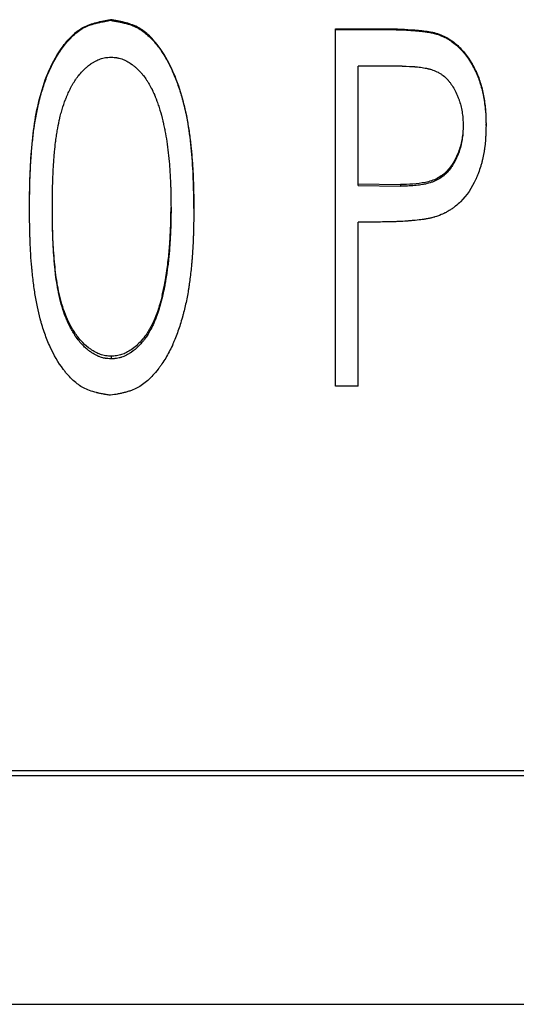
# Model space of a CAD drawing. Header units: millimetres. Extents: x 0 to 840, y 0 to 594.
# Tile 8 of 19: x 236 to 249, y 284 to 309. Entities that reach past the tile are written whole.
import ezdxf

# ---------------------------------------------------------------- set-up
doc = ezdxf.new("R2010")
doc.units = ezdxf.units.MM
doc.header["$LTSCALE"] = 2

msp = doc.modelspace()

# ---------------------------------------------------------------- linework, layer by layer
at = {"color": 7, "linetype": 'Continuous', "lineweight": 25}
for p, q in [((238.648, 308.97), (238.648, 308.986)), ((244.334, 308.738), (244.334, 308.755)), ((244.334, 308.755), (245.548, 308.755)), ((244.334, 308.738), (245.548, 308.738)), ((244.334, 299.724), (244.334, 308.738)), ((246.957, 308.602), (246.957, 308.62)), ((246.024, 307.81), (244.911, 307.81)), ((244.911, 304.798), (244.911, 307.81)), ((248.142, 306.312), (248.142, 306.344)), ((244.911, 304.84), (245.977, 304.82)), ((244.911, 304.798), (245.977, 304.778)), ((245.977, 304.82), (245.977, 304.778)), ((236.603, 304.217), (236.603, 304.261)), ((240.757, 304.217), (240.757, 304.261)), ((245.351, 303.873), (244.911, 303.873)), ((244.911, 299.724), (244.911, 303.873)), ((238.666, 300.481), (238.666, 300.414)), ((244.911, 299.724), (244.334, 299.724)), ((258.315, 290.005), (204.315, 290.005)), ((258.315, 289.876), (204.315, 289.876)), ((204.315, 284.107), (258.315, 284.107))]:
    msp.add_line(p, q, dxfattribs=at)
for points, knots in [([(236.603, 304.261), (236.605, 304.495), (236.609, 304.962), (236.647, 305.662), (236.719, 306.361), (236.857, 307.051), (237.08, 307.72), (237.377, 308.243), (237.685, 308.601), (237.969, 308.816), (238.241, 308.908), (238.471, 308.956), (238.589, 308.976), (238.648, 308.986)], [0, 0, 0, 0, 0.124859, 0.249718, 0.374578, 0.499436, 0.624302, 0.749137, 0.817081, 0.874769, 0.936503, 0.968092, 1, 1, 1, 1]), ([(236.603, 304.217), (236.605, 304.373), (236.606, 304.51), (236.609, 304.686), (236.61, 304.74), (236.612, 304.814), (236.612, 304.837), (236.613, 304.87), (236.613, 304.881), (236.614, 304.896), (236.614, 304.901), (236.614, 304.909), (236.614, 304.912), (236.614, 304.915), (236.614, 304.917), (236.614, 304.919), (236.614, 304.92), (236.618, 305.039), (236.623, 305.157), (236.633, 305.333), (236.636, 305.392), (236.642, 305.48), (236.644, 305.509), (236.647, 305.553), (236.648, 305.567), (236.65, 305.589), (236.651, 305.597), (236.652, 305.611), (236.652, 305.618), (236.663, 305.756), (236.675, 305.88), (236.694, 306.055), (236.701, 306.112), (236.711, 306.195), (236.715, 306.222), (236.721, 306.262), (236.722, 306.275), (236.725, 306.295), (236.726, 306.302), (236.728, 306.311), (236.728, 306.315), (236.729, 306.321), (236.729, 306.324), (236.748, 306.449), (236.769, 306.568), (236.805, 306.741), (236.817, 306.798), (236.837, 306.882), (236.843, 306.91), (236.854, 306.951), (236.857, 306.965), (236.862, 306.985), (236.864, 306.992), (236.868, 307.006), (236.869, 307.012), (236.904, 307.142), (236.939, 307.258), (236.997, 307.425), (237.016, 307.48), (237.047, 307.559), (237.058, 307.585), (237.074, 307.624), (237.079, 307.637), (237.088, 307.656), (237.09, 307.662), (237.096, 307.675), (237.098, 307.68), (237.151, 307.801), (237.206, 307.908), (237.294, 308.061), (237.324, 308.111), (237.372, 308.183), (237.388, 308.206), (237.412, 308.241), (237.42, 308.253), (237.433, 308.27), (237.437, 308.276), (237.443, 308.285), (237.445, 308.287), (237.45, 308.293), (237.451, 308.295), (237.537, 308.41), (237.622, 308.506), (237.751, 308.626), (237.795, 308.662), (237.882, 308.726), (237.926, 308.754), (238.016, 308.803), (238.066, 308.825), (238.147, 308.856), (238.176, 308.865), (238.22, 308.879), (238.235, 308.883), (238.258, 308.89), (238.266, 308.892), (238.277, 308.895), (238.281, 308.896), (238.289, 308.898), (238.294, 308.899), (238.322, 308.906), (238.35, 308.913), (238.393, 308.922), (238.408, 308.925), (238.431, 308.93), (238.439, 308.932), (238.451, 308.934), (238.455, 308.935), (238.461, 308.936), (238.463, 308.936), (238.467, 308.937), (238.47, 308.938), (238.51, 308.945), (238.569, 308.956), (238.648, 308.97)], [0, 0, 0, 0, 0.0625, 0.0625, 0.09375, 0.09375, 0.109375, 0.109375, 0.117188, 0.117188, 0.121094, 0.121094, 0.123047, 0.123047, 0.124023, 0.124023, 0.125, 0.125, 0.1875, 0.1875, 0.21875, 0.21875, 0.234375, 0.234375, 0.242188, 0.242188, 0.246094, 0.246094, 0.25, 0.25, 0.3125, 0.3125, 0.34375, 0.34375, 0.359375, 0.359375, 0.367188, 0.367188, 0.371094, 0.371094, 0.373047, 0.373047, 0.375, 0.375, 0.4375, 0.4375, 0.46875, 0.46875, 0.484375, 0.484375, 0.492188, 0.492188, 0.496094, 0.496094, 0.5, 0.5, 0.5625, 0.5625, 0.59375, 0.59375, 0.609375, 0.609375, 0.617188, 0.617188, 0.621094, 0.621094, 0.625, 0.625, 0.6875, 0.6875, 0.71875, 0.71875, 0.734375, 0.734375, 0.742188, 0.742188, 0.746094, 0.746094, 0.748047, 0.748047, 0.75, 0.75, 0.8125, 0.8125, 0.84375, 0.84375, 0.875, 0.875, 0.90625, 0.90625, 0.921875, 0.921875, 0.929688, 0.929688, 0.933594, 0.933594, 0.935547, 0.935547, 0.9375, 0.9375, 0.953125, 0.953125, 0.960938, 0.960938, 0.964844, 0.964844, 0.966797, 0.966797, 0.967773, 0.967773, 0.96875, 0.96875, 1, 1, 1, 1]), ([(240.757, 304.261), (240.755, 304.496), (240.75, 304.965), (240.705, 305.668), (240.621, 306.369), (240.467, 307.059), (240.23, 307.725), (239.933, 308.25), (239.619, 308.606), (239.331, 308.818), (239.056, 308.909), (238.825, 308.956), (238.707, 308.976), (238.648, 308.986)], [0, 0, 0, 0, 0.124859, 0.249719, 0.374579, 0.499437, 0.624302, 0.749141, 0.816738, 0.874779, 0.936553, 0.968125, 1, 1, 1, 1]), ([(238.648, 308.97), (238.687, 308.963), (238.722, 308.957), (238.766, 308.949), (238.78, 308.947), (238.799, 308.944), (238.804, 308.943), (238.813, 308.941), (238.815, 308.941), (238.819, 308.94), (238.821, 308.94), (238.823, 308.939), (238.824, 308.939), (238.858, 308.933), (238.889, 308.926), (238.933, 308.917), (238.947, 308.914), (238.967, 308.909), (238.974, 308.908), (238.984, 308.905), (238.987, 308.904), (238.994, 308.903), (238.996, 308.902), (239.128, 308.87), (239.238, 308.829), (239.42, 308.733), (239.509, 308.67), (239.64, 308.551), (239.684, 308.507), (239.748, 308.436), (239.769, 308.411), (239.801, 308.373), (239.811, 308.36), (239.827, 308.34), (239.833, 308.333), (239.84, 308.323), (239.843, 308.319), (239.848, 308.312), (239.851, 308.308), (239.92, 308.218), (239.983, 308.123), (240.073, 307.97), (240.102, 307.917), (240.144, 307.835), (240.158, 307.807), (240.178, 307.765), (240.185, 307.751), (240.195, 307.73), (240.198, 307.722), (240.205, 307.708), (240.208, 307.7), (240.258, 307.592), (240.301, 307.485), (240.361, 307.318), (240.381, 307.262), (240.409, 307.175), (240.418, 307.146), (240.431, 307.101), (240.436, 307.087), (240.443, 307.064), (240.445, 307.057), (240.449, 307.042), (240.451, 307.034), (240.485, 306.917), (240.514, 306.804), (240.553, 306.631), (240.565, 306.573), (240.583, 306.484), (240.588, 306.455), (240.596, 306.41), (240.599, 306.395), (240.603, 306.373), (240.604, 306.365), (240.607, 306.35), (240.608, 306.341), (240.628, 306.229), (240.644, 306.118), (240.666, 305.942), (240.673, 305.882), (240.683, 305.79), (240.687, 305.759), (240.691, 305.711), (240.693, 305.696), (240.695, 305.672), (240.696, 305.664), (240.697, 305.648), (240.698, 305.639), (240.709, 305.515), (240.719, 305.397), (240.73, 305.221), (240.733, 305.162), (240.738, 305.073), (240.739, 305.043), (240.741, 304.999), (240.742, 304.984), (240.742, 304.962), (240.743, 304.954), (240.743, 304.943), (240.743, 304.939), (240.744, 304.934), (240.744, 304.932), (240.744, 304.928), (240.744, 304.926), (240.75, 304.767), (240.754, 304.531), (240.757, 304.217)], [0, 0, 0, 0, 0.015625, 0.015625, 0.023438, 0.023438, 0.027344, 0.027344, 0.029297, 0.029297, 0.030273, 0.030273, 0.03125, 0.03125, 0.046875, 0.046875, 0.054688, 0.054688, 0.058594, 0.058594, 0.060547, 0.060547, 0.0625, 0.0625, 0.125, 0.125, 0.1875, 0.1875, 0.21875, 0.21875, 0.234375, 0.234375, 0.242188, 0.242188, 0.246094, 0.246094, 0.248047, 0.248047, 0.25, 0.25, 0.3125, 0.3125, 0.34375, 0.34375, 0.359375, 0.359375, 0.367188, 0.367188, 0.371094, 0.371094, 0.375, 0.375, 0.4375, 0.4375, 0.46875, 0.46875, 0.484375, 0.484375, 0.492188, 0.492188, 0.496094, 0.496094, 0.5, 0.5, 0.5625, 0.5625, 0.59375, 0.59375, 0.609375, 0.609375, 0.617188, 0.617188, 0.621094, 0.621094, 0.625, 0.625, 0.6875, 0.6875, 0.71875, 0.71875, 0.734375, 0.734375, 0.742188, 0.742188, 0.746094, 0.746094, 0.75, 0.75, 0.8125, 0.8125, 0.84375, 0.84375, 0.859375, 0.859375, 0.867188, 0.867188, 0.871094, 0.871094, 0.873047, 0.873047, 0.874023, 0.874023, 0.875, 0.875, 1, 1, 1, 1]), ([(245.548, 308.755), (245.666, 308.755), (245.903, 308.754), (246.258, 308.736), (246.553, 308.711), (246.758, 308.677), (246.873, 308.649), (246.929, 308.63), (246.957, 308.62)], [0, 0, 0, 0, 0.250018, 0.500035, 0.750009, 0.875006, 0.937497, 1, 1, 1, 1]), ([(245.548, 308.738), (245.622, 308.737), (245.689, 308.737), (245.778, 308.736), (245.806, 308.735), (245.844, 308.735), (245.857, 308.734), (245.875, 308.734), (245.88, 308.734), (245.889, 308.734), (245.892, 308.733), (245.896, 308.733), (245.897, 308.733), (245.9, 308.733), (245.901, 308.733), (245.967, 308.731), (246.028, 308.729), (246.117, 308.724), (246.146, 308.723), (246.188, 308.72), (246.203, 308.72), (246.224, 308.718), (246.23, 308.718), (246.241, 308.717), (246.244, 308.717), (246.249, 308.717), (246.251, 308.717), (246.255, 308.716), (246.256, 308.716), (246.331, 308.711), (246.397, 308.706), (246.486, 308.697), (246.513, 308.694), (246.552, 308.69), (246.565, 308.688), (246.583, 308.686), (246.589, 308.685), (246.597, 308.684), (246.6, 308.683), (246.606, 308.682), (246.608, 308.682), (246.643, 308.677), (246.673, 308.672), (246.716, 308.665), (246.731, 308.662), (246.752, 308.658), (246.759, 308.656), (246.773, 308.654), (246.779, 308.652), (246.802, 308.647), (246.817, 308.644), (246.839, 308.638), (246.846, 308.637), (246.856, 308.634), (246.86, 308.633), (246.866, 308.631), (246.87, 308.63), (246.892, 308.623), (246.92, 308.614), (246.957, 308.602)], [0, 0, 0, 0, 0.125, 0.125, 0.1875, 0.1875, 0.21875, 0.21875, 0.234375, 0.234375, 0.242188, 0.242188, 0.246094, 0.246094, 0.25, 0.25, 0.375, 0.375, 0.4375, 0.4375, 0.46875, 0.46875, 0.484375, 0.484375, 0.492188, 0.492188, 0.496094, 0.496094, 0.5, 0.5, 0.625, 0.625, 0.6875, 0.6875, 0.71875, 0.71875, 0.734375, 0.734375, 0.742188, 0.742188, 0.75, 0.75, 0.8125, 0.8125, 0.84375, 0.84375, 0.859375, 0.859375, 0.875, 0.875, 0.90625, 0.90625, 0.921875, 0.921875, 0.929688, 0.929688, 0.9375, 0.9375, 1, 1, 1, 1]), ([(246.957, 308.62), (247.01, 308.599), (247.116, 308.556), (247.262, 308.467), (247.397, 308.363), (247.558, 308.207), (247.733, 307.98), (247.869, 307.73), (247.96, 307.518), (248.011, 307.355), (248.056, 307.191), (248.099, 306.967), (248.136, 306.685), (248.14, 306.458), (248.142, 306.344)], [0, 0, 0, 0, 0.062504, 0.124997, 0.187146, 0.249985, 0.37147, 0.499862, 0.562377, 0.624896, 0.68742, 0.749942, 0.874953, 1, 1, 1, 1]), ([(246.957, 308.602), (246.992, 308.588), (247.022, 308.575), (247.061, 308.558), (247.073, 308.553), (247.09, 308.545), (247.095, 308.543), (247.102, 308.539), (247.105, 308.538), (247.109, 308.535), (247.111, 308.535), (247.138, 308.521), (247.162, 308.507), (247.198, 308.485), (247.211, 308.478), (247.235, 308.462), (247.248, 308.453), (247.307, 308.413), (247.352, 308.378), (247.416, 308.322), (247.437, 308.303), (247.468, 308.273), (247.478, 308.263), (247.498, 308.242), (247.509, 308.231), (247.592, 308.141), (247.66, 308.053), (247.753, 307.911), (247.783, 307.861), (247.825, 307.784), (247.839, 307.758), (247.866, 307.705), (247.878, 307.678), (247.904, 307.621), (247.916, 307.594), (247.933, 307.554), (247.938, 307.541), (247.948, 307.516), (247.953, 307.503), (247.966, 307.469), (247.974, 307.444), (247.992, 307.39), (248.001, 307.359), (248.028, 307.267), (248.042, 307.213), (248.065, 307.113), (248.076, 307.058), (248.098, 306.932), (248.107, 306.872), (248.117, 306.787), (248.12, 306.759), (248.124, 306.719), (248.126, 306.706), (248.127, 306.687), (248.128, 306.68), (248.129, 306.671), (248.129, 306.667), (248.129, 306.661), (248.13, 306.657), (248.135, 306.578), (248.139, 306.464), (248.142, 306.312)], [0, 0, 0, 0, 0.03125, 0.03125, 0.046875, 0.046875, 0.054688, 0.054688, 0.058594, 0.058594, 0.0625, 0.0625, 0.09375, 0.09375, 0.109375, 0.109375, 0.125, 0.125, 0.1875, 0.1875, 0.21875, 0.21875, 0.234375, 0.234375, 0.25, 0.25, 0.375, 0.375, 0.4375, 0.4375, 0.46875, 0.46875, 0.5, 0.5, 0.53125, 0.53125, 0.546875, 0.546875, 0.5625, 0.5625, 0.59375, 0.59375, 0.625, 0.625, 0.6875, 0.6875, 0.75, 0.75, 0.8125, 0.8125, 0.84375, 0.84375, 0.859375, 0.859375, 0.867188, 0.867188, 0.871094, 0.871094, 0.875, 0.875, 1, 1, 1, 1]), ([(237.18, 304.22), (237.182, 304.475), (237.185, 304.66), (237.187, 304.777), (237.187, 304.78), (237.187, 304.783), (237.187, 304.784), (237.188, 304.789), (237.188, 304.792), (237.188, 304.802), (237.188, 304.808), (237.188, 304.827), (237.189, 304.839), (237.19, 304.876), (237.19, 304.9), (237.193, 304.973), (237.195, 305.02), (237.201, 305.159), (237.206, 305.248), (237.212, 305.335), (237.212, 305.34), (237.213, 305.347), (237.213, 305.351), (237.214, 305.361), (237.214, 305.369), (237.216, 305.39), (237.217, 305.404), (237.22, 305.445), (237.222, 305.472), (237.228, 305.55), (237.232, 305.599), (237.245, 305.738), (237.253, 305.819), (237.262, 305.889), (237.262, 305.894), (237.263, 305.9), (237.264, 305.903), (237.265, 305.913), (237.266, 305.919), (237.268, 305.938), (237.27, 305.95), (237.275, 305.987), (237.278, 306.012), (237.289, 306.084), (237.296, 306.131), (237.319, 306.268), (237.336, 306.355), (237.356, 306.441), (237.357, 306.449), (237.36, 306.461), (237.362, 306.467), (237.366, 306.485), (237.369, 306.497), (237.377, 306.533), (237.383, 306.557), (237.402, 306.627), (237.414, 306.673), (237.454, 306.806), (237.483, 306.89), (237.516, 306.975), (237.519, 306.981), (237.523, 306.992), (237.525, 306.998), (237.532, 307.015), (237.537, 307.026), (237.55, 307.059), (237.56, 307.081), (237.588, 307.145), (237.607, 307.187), (237.637, 307.247), (237.647, 307.266), (237.67, 307.309), (237.681, 307.33), (237.716, 307.392), (237.74, 307.43), (237.771, 307.475), (237.778, 307.485), (237.791, 307.504), (237.798, 307.513), (237.819, 307.541), (237.833, 307.559), (237.877, 307.613), (237.907, 307.648), (237.956, 307.699), (237.974, 307.717), (238.008, 307.75), (238.025, 307.766), (238.077, 307.812), (238.113, 307.84), (238.153, 307.869), (238.159, 307.873), (238.169, 307.88), (238.174, 307.883), (238.189, 307.894), (238.199, 307.9), (238.23, 307.919), (238.25, 307.931), (238.311, 307.963), (238.352, 307.981), (238.414, 308.002), (238.436, 308.009), (238.481, 308.02), (238.504, 308.024), (238.531, 308.028), (238.532, 308.028), (238.536, 308.029), (238.538, 308.029), (238.544, 308.03), (238.549, 308.03), (238.563, 308.032), (238.574, 308.033), (238.608, 308.037), (238.635, 308.039), (238.666, 308.042)], [0, 0, 0, 0, 0.125, 0.125, 0.125977, 0.125977, 0.126953, 0.126953, 0.128906, 0.128906, 0.132812, 0.132812, 0.140625, 0.140625, 0.15625, 0.15625, 0.1875, 0.1875, 0.25, 0.25, 0.251953, 0.251953, 0.253906, 0.253906, 0.257812, 0.257812, 0.265625, 0.265625, 0.28125, 0.28125, 0.3125, 0.3125, 0.375, 0.375, 0.376953, 0.376953, 0.378906, 0.378906, 0.382812, 0.382812, 0.390625, 0.390625, 0.40625, 0.40625, 0.4375, 0.4375, 0.5, 0.5, 0.503906, 0.503906, 0.507812, 0.507812, 0.515625, 0.515625, 0.53125, 0.53125, 0.5625, 0.5625, 0.625, 0.625, 0.628906, 0.628906, 0.632812, 0.632812, 0.640625, 0.640625, 0.65625, 0.65625, 0.6875, 0.6875, 0.703125, 0.703125, 0.71875, 0.71875, 0.75, 0.75, 0.757812, 0.757812, 0.765625, 0.765625, 0.78125, 0.78125, 0.8125, 0.8125, 0.828125, 0.828125, 0.84375, 0.84375, 0.875, 0.875, 0.878906, 0.878906, 0.882812, 0.882812, 0.890625, 0.890625, 0.90625, 0.90625, 0.9375, 0.9375, 0.953125, 0.953125, 0.96875, 0.96875, 0.970703, 0.970703, 0.972656, 0.972656, 0.976562, 0.976562, 0.984375, 0.984375, 1, 1, 1, 1]), ([(238.666, 308.042), (238.728, 308.037), (238.774, 308.032), (238.806, 308.027), (238.81, 308.026), (238.816, 308.025), (238.819, 308.025), (238.827, 308.023), (238.833, 308.022), (238.85, 308.019), (238.862, 308.016), (238.895, 308.008), (238.917, 308.002), (238.96, 307.987), (238.979, 307.979), (239.02, 307.961), (239.04, 307.951), (239.101, 307.918), (239.141, 307.893), (239.187, 307.859), (239.191, 307.856), (239.2, 307.85), (239.205, 307.846), (239.218, 307.836), (239.227, 307.829), (239.254, 307.807), (239.271, 307.792), (239.323, 307.746), (239.357, 307.714), (239.406, 307.662), (239.421, 307.645), (239.452, 307.61), (239.467, 307.592), (239.51, 307.538), (239.537, 307.5), (239.565, 307.459), (239.566, 307.458), (239.568, 307.454), (239.57, 307.452), (239.573, 307.447), (239.576, 307.443), (239.584, 307.431), (239.589, 307.422), (239.605, 307.396), (239.616, 307.377), (239.65, 307.316), (239.674, 307.271), (239.703, 307.213), (239.706, 307.209), (239.711, 307.198), (239.714, 307.193), (239.721, 307.177), (239.726, 307.166), (239.741, 307.134), (239.75, 307.114), (239.761, 307.088), (239.763, 307.084), (239.767, 307.075), (239.769, 307.07), (239.775, 307.055), (239.779, 307.045), (239.792, 307.012), (239.801, 306.989), (239.813, 306.958), (239.814, 306.953), (239.819, 306.941), (239.821, 306.936), (239.827, 306.919), (239.831, 306.908), (239.843, 306.874), (239.851, 306.852), (239.873, 306.786), (239.887, 306.743), (239.925, 306.616), (239.949, 306.526), (239.973, 306.425), (239.974, 306.421), (239.977, 306.41), (239.978, 306.405), (239.982, 306.39), (239.984, 306.379), (239.991, 306.347), (239.996, 306.326), (240.009, 306.262), (240.018, 306.219), (240.043, 306.088), (240.059, 305.998), (240.1, 305.723), (240.122, 305.531), (240.139, 305.319), (240.14, 305.308), (240.142, 305.284), (240.143, 305.272), (240.146, 305.237), (240.147, 305.213), (240.152, 305.143), (240.155, 305.096), (240.163, 304.957), (240.168, 304.866), (240.171, 304.773), (240.171, 304.772), (240.171, 304.768), (240.171, 304.766), (240.171, 304.76), (240.172, 304.756), (240.172, 304.743), (240.172, 304.734), (240.173, 304.708), (240.173, 304.689), (240.175, 304.63), (240.176, 304.588), (240.178, 304.449), (240.179, 304.342), (240.18, 304.22)], [0, 0, 0, 0, 0.03125, 0.03125, 0.033203, 0.033203, 0.035156, 0.035156, 0.039062, 0.039062, 0.046875, 0.046875, 0.0625, 0.0625, 0.078125, 0.078125, 0.09375, 0.09375, 0.125, 0.125, 0.128906, 0.128906, 0.132812, 0.132812, 0.140625, 0.140625, 0.15625, 0.15625, 0.1875, 0.1875, 0.203125, 0.203125, 0.21875, 0.21875, 0.25, 0.25, 0.251953, 0.251953, 0.253906, 0.253906, 0.257812, 0.257812, 0.265625, 0.265625, 0.28125, 0.28125, 0.3125, 0.3125, 0.316406, 0.316406, 0.320312, 0.320312, 0.328125, 0.328125, 0.34375, 0.34375, 0.347656, 0.347656, 0.351562, 0.351562, 0.359375, 0.359375, 0.375, 0.375, 0.378906, 0.378906, 0.382812, 0.382812, 0.390625, 0.390625, 0.40625, 0.40625, 0.4375, 0.4375, 0.5, 0.5, 0.503906, 0.503906, 0.507812, 0.507812, 0.515625, 0.515625, 0.53125, 0.53125, 0.5625, 0.5625, 0.625, 0.625, 0.75, 0.75, 0.757812, 0.757812, 0.765625, 0.765625, 0.78125, 0.78125, 0.8125, 0.8125, 0.875, 0.875, 0.876953, 0.876953, 0.878906, 0.878906, 0.882812, 0.882812, 0.890625, 0.890625, 0.90625, 0.90625, 0.9375, 0.9375, 1, 1, 1, 1]), ([(246.024, 307.81), (246.162, 307.808), (246.265, 307.805), (246.335, 307.8), (246.337, 307.8), (246.34, 307.799), (246.342, 307.799), (246.347, 307.799), (246.35, 307.798), (246.36, 307.798), (246.367, 307.797), (246.386, 307.795), (246.4, 307.794), (246.439, 307.79), (246.465, 307.786), (246.541, 307.776), (246.592, 307.767), (246.647, 307.756), (246.655, 307.754), (246.669, 307.751), (246.676, 307.749), (246.696, 307.744), (246.71, 307.741), (246.749, 307.73), (246.775, 307.722), (246.848, 307.697), (246.893, 307.678), (246.944, 307.651), (246.955, 307.644), (246.977, 307.632), (246.988, 307.625), (247.019, 307.604), (247.04, 307.589), (247.101, 307.541), (247.139, 307.505), (247.18, 307.459), (247.184, 307.456), (247.191, 307.447), (247.195, 307.442), (247.207, 307.429), (247.214, 307.42), (247.237, 307.391), (247.251, 307.372), (247.294, 307.311), (247.32, 307.268), (247.371, 307.176), (247.394, 307.127), (247.422, 307.062), (247.427, 307.049), (247.438, 307.022), (247.443, 307.008), (247.456, 306.974), (247.464, 306.951), (247.487, 306.88), (247.501, 306.83), (247.524, 306.726), (247.535, 306.67), (247.547, 306.592), (247.55, 306.566), (247.554, 306.528), (247.555, 306.515), (247.557, 306.496), (247.557, 306.489), (247.558, 306.48), (247.558, 306.476), (247.561, 306.432), (247.563, 306.378), (247.565, 306.309)], [0, 0, 0, 0, 0.125, 0.125, 0.126953, 0.126953, 0.128906, 0.128906, 0.132812, 0.132812, 0.140625, 0.140625, 0.15625, 0.15625, 0.1875, 0.1875, 0.25, 0.25, 0.257812, 0.257812, 0.265625, 0.265625, 0.28125, 0.28125, 0.3125, 0.3125, 0.375, 0.375, 0.390625, 0.390625, 0.40625, 0.40625, 0.4375, 0.4375, 0.5, 0.5, 0.507812, 0.507812, 0.515625, 0.515625, 0.53125, 0.53125, 0.5625, 0.5625, 0.625, 0.625, 0.6875, 0.6875, 0.703125, 0.703125, 0.71875, 0.71875, 0.75, 0.75, 0.8125, 0.8125, 0.875, 0.875, 0.90625, 0.90625, 0.921875, 0.921875, 0.929688, 0.929688, 0.9375, 0.9375, 1, 1, 1, 1]), ([(247.565, 306.341), (247.564, 306.288), (247.561, 306.182), (247.539, 305.972), (247.481, 305.713), (247.356, 305.42), (247.174, 305.157), (246.918, 304.958), (246.61, 304.866), (246.295, 304.826), (246.083, 304.822), (245.977, 304.82)], [0, 0, 0, 0, 0.062607, 0.125197, 0.250289, 0.375317, 0.500206, 0.624836, 0.749659, 0.874797, 1, 1, 1, 1]), ([(247.565, 306.309), (247.563, 306.238), (247.561, 306.184), (247.559, 306.148), (247.559, 306.146), (247.559, 306.142), (247.558, 306.141), (247.558, 306.136), (247.558, 306.132), (247.557, 306.122), (247.557, 306.115), (247.555, 306.095), (247.554, 306.082), (247.55, 306.042), (247.546, 306.016), (247.541, 305.977), (247.538, 305.963), (247.534, 305.936), (247.532, 305.922), (247.524, 305.882), (247.519, 305.856), (247.501, 305.778), (247.487, 305.728), (247.468, 305.667), (247.464, 305.654), (247.455, 305.629), (247.45, 305.616), (247.437, 305.579), (247.427, 305.554), (247.395, 305.481), (247.372, 305.433), (247.34, 305.375), (247.333, 305.362), (247.319, 305.338), (247.311, 305.326), (247.29, 305.292), (247.275, 305.269), (247.228, 305.205), (247.196, 305.165), (247.157, 305.124), (247.152, 305.118), (247.142, 305.109), (247.137, 305.104), (247.123, 305.089), (247.113, 305.08), (247.083, 305.053), (247.063, 305.036), (247, 304.988), (246.956, 304.96), (246.898, 304.93), (246.888, 304.925), (246.866, 304.915), (246.855, 304.909), (246.82, 304.895), (246.796, 304.886), (246.721, 304.86), (246.667, 304.846), (246.606, 304.833), (246.603, 304.832), (246.597, 304.831), (246.594, 304.831), (246.585, 304.829), (246.579, 304.828), (246.56, 304.824), (246.548, 304.822), (246.51, 304.815), (246.484, 304.811), (246.406, 304.801), (246.351, 304.795), (246.293, 304.79), (246.292, 304.79), (246.29, 304.79), (246.289, 304.79), (246.285, 304.79), (246.283, 304.79), (246.276, 304.789), (246.271, 304.789), (246.256, 304.788), (246.246, 304.787), (246.213, 304.786), (246.188, 304.785), (246.109, 304.781), (246.047, 304.78), (245.977, 304.778)], [0, 0, 0, 0, 0.0625, 0.0625, 0.064453, 0.064453, 0.066406, 0.066406, 0.070312, 0.070312, 0.078125, 0.078125, 0.09375, 0.09375, 0.125, 0.125, 0.140625, 0.140625, 0.15625, 0.15625, 0.1875, 0.1875, 0.25, 0.25, 0.265625, 0.265625, 0.28125, 0.28125, 0.3125, 0.3125, 0.375, 0.375, 0.390625, 0.390625, 0.40625, 0.40625, 0.4375, 0.4375, 0.5, 0.5, 0.507812, 0.507812, 0.515625, 0.515625, 0.53125, 0.53125, 0.5625, 0.5625, 0.625, 0.625, 0.640625, 0.640625, 0.65625, 0.65625, 0.6875, 0.6875, 0.75, 0.75, 0.753906, 0.753906, 0.757812, 0.757812, 0.765625, 0.765625, 0.78125, 0.78125, 0.8125, 0.8125, 0.875, 0.875, 0.876953, 0.876953, 0.878906, 0.878906, 0.882812, 0.882812, 0.890625, 0.890625, 0.90625, 0.90625, 0.9375, 0.9375, 1, 1, 1, 1]), ([(248.142, 306.312), (248.141, 306.235), (248.139, 306.172), (248.137, 306.112), (248.137, 306.101), (248.136, 306.088), (248.136, 306.085), (248.136, 306.081), (248.136, 306.077), (248.135, 306.066), (248.135, 306.059), (248.134, 306.037), (248.133, 306.022), (248.131, 305.994), (248.13, 305.98), (248.125, 305.905), (248.119, 305.846), (248.109, 305.76), (248.105, 305.731), (248.097, 305.675), (248.093, 305.648), (248.078, 305.563), (248.066, 305.507), (248.047, 305.423), (248.04, 305.394), (248.025, 305.338), (248.017, 305.311), (247.991, 305.225), (247.973, 305.169), (247.943, 305.088), (247.932, 305.061), (247.916, 305.022), (247.91, 305.009), (247.902, 304.989), (247.899, 304.983), (247.893, 304.97), (247.89, 304.964), (247.784, 304.733), (247.655, 304.543), (247.459, 304.348), (247.417, 304.311), (247.349, 304.257), (247.326, 304.24), (247.29, 304.214), (247.277, 304.206), (247.252, 304.189), (247.239, 304.18), (247.202, 304.157), (247.177, 304.142), (247.139, 304.121), (247.127, 304.115), (247.108, 304.105), (247.101, 304.102), (247.092, 304.097), (247.088, 304.095), (247.084, 304.093), (247.082, 304.092), (247.079, 304.09), (247.077, 304.089), (247.04, 304.072), (246.987, 304.05), (246.916, 304.021)], [0, 0, 0, 0, 0.0625, 0.0625, 0.078125, 0.078125, 0.082031, 0.082031, 0.085938, 0.085938, 0.09375, 0.09375, 0.109375, 0.109375, 0.125, 0.125, 0.1875, 0.1875, 0.21875, 0.21875, 0.25, 0.25, 0.3125, 0.3125, 0.34375, 0.34375, 0.375, 0.375, 0.4375, 0.4375, 0.46875, 0.46875, 0.484375, 0.484375, 0.492188, 0.492188, 0.5, 0.5, 0.75, 0.75, 0.8125, 0.8125, 0.84375, 0.84375, 0.859375, 0.859375, 0.875, 0.875, 0.90625, 0.90625, 0.921875, 0.921875, 0.929688, 0.929688, 0.933594, 0.933594, 0.935547, 0.935547, 0.9375, 0.9375, 1, 1, 1, 1]), ([(238.648, 299.495), (238.609, 299.501), (238.574, 299.507), (238.53, 299.515), (238.516, 299.517), (238.498, 299.52), (238.492, 299.521), (238.484, 299.523), (238.481, 299.523), (238.477, 299.524), (238.476, 299.524), (238.474, 299.525), (238.473, 299.525), (238.439, 299.531), (238.408, 299.537), (238.364, 299.547), (238.35, 299.55), (238.33, 299.554), (238.323, 299.556), (238.313, 299.558), (238.31, 299.559), (238.304, 299.561), (238.301, 299.561), (238.17, 299.594), (238.061, 299.634), (237.881, 299.729), (237.793, 299.792), (237.664, 299.911), (237.621, 299.954), (237.558, 300.025), (237.537, 300.05), (237.506, 300.088), (237.495, 300.101), (237.48, 300.121), (237.474, 300.128), (237.467, 300.138), (237.464, 300.142), (237.459, 300.148), (237.456, 300.153), (237.329, 300.322), (237.219, 300.51), (237.074, 300.828), (237.029, 300.94), (236.967, 301.115), (236.948, 301.175), (236.919, 301.268), (236.91, 301.299), (236.897, 301.346), (236.892, 301.362), (236.886, 301.385), (236.883, 301.393), (236.88, 301.405), (236.879, 301.409), (236.877, 301.417), (236.876, 301.422), (236.823, 301.621), (236.778, 301.835), (236.723, 302.181), (236.706, 302.301), (236.684, 302.487), (236.677, 302.55), (236.668, 302.647), (236.665, 302.679), (236.66, 302.728), (236.659, 302.745), (236.657, 302.769), (236.656, 302.778), (236.655, 302.79), (236.655, 302.794), (236.654, 302.803), (236.654, 302.807), (236.644, 302.922), (236.636, 303.036), (236.627, 303.212), (236.624, 303.271), (236.62, 303.361), (236.619, 303.391), (236.617, 303.437), (236.617, 303.452), (236.616, 303.475), (236.616, 303.482), (236.615, 303.494), (236.615, 303.498), (236.615, 303.503), (236.615, 303.505), (236.615, 303.509), (236.615, 303.512), (236.61, 303.669), (236.606, 303.904), (236.603, 304.217)], [0, 0, 0, 0, 0.015625, 0.015625, 0.023438, 0.023438, 0.027344, 0.027344, 0.029297, 0.029297, 0.030273, 0.030273, 0.03125, 0.03125, 0.046875, 0.046875, 0.054688, 0.054688, 0.058594, 0.058594, 0.060547, 0.060547, 0.0625, 0.0625, 0.125, 0.125, 0.1875, 0.1875, 0.21875, 0.21875, 0.234375, 0.234375, 0.242188, 0.242188, 0.246094, 0.246094, 0.248047, 0.248047, 0.25, 0.25, 0.375, 0.375, 0.4375, 0.4375, 0.46875, 0.46875, 0.484375, 0.484375, 0.492188, 0.492188, 0.496094, 0.496094, 0.498047, 0.498047, 0.5, 0.5, 0.625, 0.625, 0.6875, 0.6875, 0.71875, 0.71875, 0.734375, 0.734375, 0.742188, 0.742188, 0.746094, 0.746094, 0.748047, 0.748047, 0.75, 0.75, 0.8125, 0.8125, 0.84375, 0.84375, 0.859375, 0.859375, 0.867188, 0.867188, 0.871094, 0.871094, 0.873047, 0.873047, 0.874023, 0.874023, 0.875, 0.875, 1, 1, 1, 1]), ([(238.666, 300.481), (238.62, 300.484), (238.527, 300.491), (238.394, 300.524), (238.267, 300.581), (238.113, 300.676), (237.936, 300.828), (237.706, 301.115), (237.497, 301.533), (237.37, 301.972), (237.298, 302.335), (237.261, 302.602), (237.233, 302.88), (237.211, 303.151), (237.195, 303.432), (237.184, 303.8), (237.182, 304.08), (237.18, 304.265)], [0, 0, 0, 0, 0.031263, 0.062482, 0.092489, 0.124984, 0.184878, 0.249914, 0.3736, 0.49969, 0.560545, 0.624756, 0.683484, 0.749838, 0.809534, 0.874918, 1, 1, 1, 1]), ([(238.666, 300.414), (238.604, 300.419), (238.558, 300.423), (238.526, 300.428), (238.522, 300.429), (238.516, 300.43), (238.513, 300.43), (238.505, 300.432), (238.499, 300.433), (238.482, 300.436), (238.47, 300.439), (238.437, 300.447), (238.415, 300.454), (238.383, 300.465), (238.373, 300.469), (238.353, 300.477), (238.343, 300.481), (238.312, 300.495), (238.292, 300.504), (238.231, 300.537), (238.19, 300.562), (238.144, 300.594), (238.14, 300.597), (238.131, 300.603), (238.127, 300.606), (238.114, 300.616), (238.105, 300.622), (238.08, 300.642), (238.063, 300.656), (238.012, 300.7), (237.98, 300.73), (237.884, 300.83), (237.823, 300.904), (237.762, 300.992), (237.76, 300.996), (237.754, 301.005), (237.751, 301.01), (237.742, 301.024), (237.736, 301.033), (237.718, 301.061), (237.706, 301.08), (237.672, 301.138), (237.649, 301.178), (237.607, 301.26), (237.586, 301.303), (237.562, 301.359), (237.557, 301.37), (237.547, 301.392), (237.543, 301.404), (237.53, 301.434), (237.522, 301.454), (237.451, 301.637), (237.398, 301.815), (237.352, 302.015), (237.351, 302.02), (237.349, 302.031), (237.348, 302.036), (237.344, 302.052), (237.342, 302.063), (237.335, 302.096), (237.33, 302.118), (237.317, 302.184), (237.309, 302.229), (237.286, 302.365), (237.273, 302.459), (237.261, 302.562), (237.26, 302.566), (237.259, 302.577), (237.259, 302.582), (237.257, 302.597), (237.256, 302.607), (237.252, 302.639), (237.25, 302.66), (237.244, 302.725), (237.239, 302.77), (237.227, 302.908), (237.219, 303.006), (237.211, 303.112), (237.211, 303.114), (237.211, 303.12), (237.211, 303.122), (237.21, 303.13), (237.21, 303.136), (237.209, 303.152), (237.208, 303.162), (237.206, 303.195), (237.205, 303.216), (237.201, 303.283), (237.199, 303.328), (237.193, 303.466), (237.19, 303.563), (237.187, 303.666), (237.187, 303.666), (237.187, 303.668), (237.187, 303.669), (237.187, 303.672), (237.187, 303.674), (237.187, 303.679), (237.187, 303.683), (237.187, 303.695), (237.187, 303.703), (237.186, 303.728), (237.186, 303.746), (237.185, 303.803), (237.184, 303.845), (237.183, 303.984), (237.181, 304.094), (237.18, 304.22)], [0, 0, 0, 0, 0.03125, 0.03125, 0.033203, 0.033203, 0.035156, 0.035156, 0.039062, 0.039062, 0.046875, 0.046875, 0.0625, 0.0625, 0.070312, 0.070312, 0.078125, 0.078125, 0.09375, 0.09375, 0.125, 0.125, 0.128906, 0.128906, 0.132812, 0.132812, 0.140625, 0.140625, 0.15625, 0.15625, 0.1875, 0.1875, 0.25, 0.25, 0.253906, 0.253906, 0.257812, 0.257812, 0.265625, 0.265625, 0.28125, 0.28125, 0.3125, 0.3125, 0.34375, 0.34375, 0.351562, 0.351562, 0.359375, 0.359375, 0.375, 0.375, 0.5, 0.5, 0.503906, 0.503906, 0.507812, 0.507812, 0.515625, 0.515625, 0.53125, 0.53125, 0.5625, 0.5625, 0.625, 0.625, 0.628906, 0.628906, 0.632812, 0.632812, 0.640625, 0.640625, 0.65625, 0.65625, 0.6875, 0.6875, 0.75, 0.75, 0.751953, 0.751953, 0.753906, 0.753906, 0.757812, 0.757812, 0.765625, 0.765625, 0.78125, 0.78125, 0.8125, 0.8125, 0.875, 0.875, 0.875977, 0.875977, 0.876953, 0.876953, 0.878906, 0.878906, 0.882812, 0.882812, 0.890625, 0.890625, 0.90625, 0.90625, 0.9375, 0.9375, 1, 1, 1, 1]), ([(240.757, 304.217), (240.756, 304.059), (240.754, 303.922), (240.75, 303.745), (240.749, 303.692), (240.747, 303.618), (240.747, 303.595), (240.746, 303.562), (240.745, 303.551), (240.745, 303.535), (240.745, 303.53), (240.744, 303.522), (240.744, 303.52), (240.744, 303.516), (240.744, 303.515), (240.744, 303.513), (240.744, 303.512), (240.74, 303.389), (240.734, 303.27), (240.723, 303.094), (240.719, 303.036), (240.712, 302.949), (240.71, 302.92), (240.706, 302.877), (240.705, 302.863), (240.703, 302.841), (240.702, 302.834), (240.701, 302.82), (240.7, 302.813), (240.688, 302.679), (240.675, 302.557), (240.652, 302.382), (240.644, 302.325), (240.632, 302.241), (240.628, 302.214), (240.621, 302.173), (240.619, 302.159), (240.616, 302.139), (240.614, 302.133), (240.612, 302.119), (240.611, 302.113), (240.589, 301.987), (240.566, 301.87), (240.527, 301.698), (240.514, 301.641), (240.492, 301.557), (240.485, 301.529), (240.473, 301.488), (240.47, 301.474), (240.464, 301.453), (240.462, 301.446), (240.458, 301.432), (240.456, 301.426), (240.419, 301.296), (240.382, 301.18), (240.321, 301.015), (240.301, 300.961), (240.269, 300.883), (240.258, 300.857), (240.241, 300.819), (240.236, 300.806), (240.227, 300.788), (240.225, 300.781), (240.219, 300.769), (240.217, 300.764), (240.162, 300.644), (240.106, 300.538), (240.015, 300.387), (239.984, 300.338), (239.936, 300.267), (239.919, 300.244), (239.894, 300.209), (239.886, 300.198), (239.873, 300.181), (239.869, 300.175), (239.863, 300.167), (239.86, 300.164), (239.856, 300.159), (239.855, 300.156), (239.767, 300.044), (239.681, 299.95), (239.55, 299.832), (239.506, 299.797), (239.417, 299.734), (239.373, 299.707), (239.282, 299.659), (239.232, 299.637), (239.15, 299.607), (239.121, 299.598), (239.077, 299.584), (239.062, 299.58), (239.039, 299.573), (239.031, 299.571), (239.019, 299.568), (239.015, 299.567), (239.008, 299.565), (239.003, 299.564), (238.974, 299.557), (238.947, 299.551), (238.903, 299.541), (238.888, 299.538), (238.865, 299.534), (238.857, 299.532), (238.845, 299.53), (238.841, 299.529), (238.835, 299.528), (238.833, 299.527), (238.829, 299.527), (238.826, 299.526), (238.786, 299.518), (238.727, 299.508), (238.648, 299.495)], [0, 0, 0, 0, 0.0625, 0.0625, 0.09375, 0.09375, 0.109375, 0.109375, 0.117188, 0.117188, 0.121094, 0.121094, 0.123047, 0.123047, 0.124023, 0.124023, 0.125, 0.125, 0.1875, 0.1875, 0.21875, 0.21875, 0.234375, 0.234375, 0.242188, 0.242188, 0.246094, 0.246094, 0.25, 0.25, 0.3125, 0.3125, 0.34375, 0.34375, 0.359375, 0.359375, 0.367188, 0.367188, 0.371094, 0.371094, 0.375, 0.375, 0.4375, 0.4375, 0.46875, 0.46875, 0.484375, 0.484375, 0.492188, 0.492188, 0.496094, 0.496094, 0.5, 0.5, 0.5625, 0.5625, 0.59375, 0.59375, 0.609375, 0.609375, 0.617188, 0.617188, 0.621094, 0.621094, 0.625, 0.625, 0.6875, 0.6875, 0.71875, 0.71875, 0.734375, 0.734375, 0.742188, 0.742188, 0.746094, 0.746094, 0.748047, 0.748047, 0.75, 0.75, 0.8125, 0.8125, 0.84375, 0.84375, 0.875, 0.875, 0.90625, 0.90625, 0.921875, 0.921875, 0.929688, 0.929688, 0.933594, 0.933594, 0.935547, 0.935547, 0.9375, 0.9375, 0.953125, 0.953125, 0.960938, 0.960938, 0.964844, 0.964844, 0.966797, 0.966797, 0.967773, 0.967773, 0.96875, 0.96875, 1, 1, 1, 1]), ([(239.953, 302.014), (239.971, 302.088), (240.002, 302.221), (240.041, 302.43), (240.074, 302.637), (240.104, 302.853), (240.127, 303.061), (240.143, 303.253), (240.155, 303.432), (240.165, 303.598), (240.172, 303.765), (240.177, 303.924), (240.179, 304.082), (240.18, 304.184), (240.18, 304.238)], [0, 0, 0, 0, 0.101992, 0.1825, 0.285371, 0.382648, 0.474399, 0.566137, 0.640177, 0.714604, 0.788898, 0.863137, 0.927288, 1, 1, 1, 1]), ([(240.18, 304.22), (240.18, 304.093), (240.179, 303.998), (240.177, 303.933), (240.177, 303.929), (240.177, 303.923), (240.177, 303.92), (240.177, 303.911), (240.177, 303.905), (240.177, 303.887), (240.176, 303.875), (240.175, 303.839), (240.175, 303.815), (240.173, 303.744), (240.171, 303.697), (240.167, 303.603), (240.165, 303.554), (240.16, 303.458), (240.157, 303.411), (240.148, 303.269), (240.141, 303.174), (240.132, 303.069), (240.131, 303.059), (240.129, 303.036), (240.128, 303.025), (240.125, 302.992), (240.122, 302.97), (240.115, 302.901), (240.11, 302.855), (240.092, 302.714), (240.079, 302.616), (240.062, 302.509), (240.061, 302.501), (240.058, 302.487), (240.057, 302.48), (240.054, 302.46), (240.052, 302.447), (240.046, 302.408), (240.041, 302.384), (240.029, 302.313), (240.022, 302.271), (240.014, 302.229), (240.013, 302.226), (240.011, 302.218), (240.01, 302.213), (240.008, 302.2), (240.006, 302.191), (240, 302.161), (239.995, 302.14), (239.98, 302.071), (239.967, 302.017), (239.953, 301.956)], [0, 0, 0, 0, 0.125, 0.125, 0.128906, 0.128906, 0.132812, 0.132812, 0.140625, 0.140625, 0.15625, 0.15625, 0.1875, 0.1875, 0.25, 0.25, 0.3125, 0.3125, 0.375, 0.375, 0.5, 0.5, 0.515625, 0.515625, 0.53125, 0.53125, 0.5625, 0.5625, 0.625, 0.625, 0.75, 0.75, 0.757812, 0.757812, 0.765625, 0.765625, 0.78125, 0.78125, 0.8125, 0.8125, 0.875, 0.875, 0.882812, 0.882812, 0.890625, 0.890625, 0.90625, 0.90625, 0.9375, 0.9375, 1, 1, 1, 1]), ([(246.916, 304.021), (246.895, 304.015), (246.877, 304.009), (246.853, 304.002), (246.846, 304), (246.836, 303.997), (246.833, 303.996), (246.829, 303.995), (246.827, 303.994), (246.824, 303.994), (246.823, 303.993), (246.806, 303.989), (246.791, 303.985), (246.767, 303.979), (246.759, 303.977), (246.742, 303.973), (246.733, 303.971), (246.697, 303.963), (246.666, 303.957), (246.617, 303.949), (246.601, 303.946), (246.575, 303.942), (246.567, 303.941), (246.554, 303.939), (246.549, 303.938), (246.543, 303.937), (246.541, 303.937), (246.536, 303.936), (246.533, 303.936), (246.48, 303.928), (246.421, 303.921), (246.323, 303.912), (246.289, 303.909), (246.234, 303.904), (246.216, 303.903), (246.188, 303.901), (246.178, 303.9), (246.164, 303.899), (246.159, 303.899), (246.149, 303.898), (246.143, 303.897), (246.072, 303.892), (246.006, 303.888), (245.907, 303.884), (245.875, 303.882), (245.826, 303.88), (245.81, 303.88), (245.786, 303.879), (245.778, 303.879), (245.765, 303.878), (245.761, 303.878), (245.753, 303.878), (245.748, 303.878), (245.653, 303.875), (245.522, 303.874), (245.351, 303.873)], [0, 0, 0, 0, 0.03125, 0.03125, 0.046875, 0.046875, 0.054688, 0.054688, 0.058594, 0.058594, 0.0625, 0.0625, 0.09375, 0.09375, 0.109375, 0.109375, 0.125, 0.125, 0.1875, 0.1875, 0.21875, 0.21875, 0.234375, 0.234375, 0.242188, 0.242188, 0.246094, 0.246094, 0.25, 0.25, 0.375, 0.375, 0.4375, 0.4375, 0.46875, 0.46875, 0.484375, 0.484375, 0.492188, 0.492188, 0.5, 0.5, 0.625, 0.625, 0.6875, 0.6875, 0.71875, 0.71875, 0.734375, 0.734375, 0.742188, 0.742188, 0.75, 0.75, 1, 1, 1, 1]), ([(239.953, 302.014), (239.931, 301.927), (239.887, 301.754), (239.8, 301.499), (239.709, 301.295), (239.623, 301.137), (239.54, 301.007), (239.435, 300.876), (239.309, 300.748), (239.181, 300.648), (239.056, 300.573), (238.932, 300.519), (238.801, 300.489), (238.711, 300.484), (238.666, 300.481)], [0, 0, 0, 0, 0.125055, 0.250077, 0.375067, 0.438051, 0.500098, 0.589852, 0.672786, 0.750066, 0.815183, 0.875056, 0.937483, 1, 1, 1, 1]), ([(239.953, 301.956), (239.924, 301.84), (239.901, 301.753), (239.883, 301.693), (239.882, 301.69), (239.881, 301.685), (239.88, 301.682), (239.877, 301.674), (239.876, 301.669), (239.871, 301.653), (239.868, 301.643), (239.858, 301.611), (239.851, 301.59), (239.829, 301.526), (239.813, 301.483), (239.788, 301.418), (239.779, 301.395), (239.761, 301.352), (239.752, 301.331), (239.724, 301.269), (239.705, 301.23), (239.684, 301.189), (239.681, 301.183), (239.675, 301.172), (239.673, 301.167), (239.664, 301.152), (239.659, 301.142), (239.649, 301.122), (239.643, 301.113), (239.633, 301.094), (239.627, 301.084), (239.598, 301.033), (239.574, 300.996), (239.546, 300.957), (239.542, 300.951), (239.534, 300.941), (239.531, 300.936), (239.52, 300.921), (239.512, 300.911), (239.49, 300.882), (239.475, 300.863), (239.429, 300.809), (239.398, 300.775), (239.304, 300.679), (239.239, 300.625), (239.168, 300.577), (239.162, 300.573), (239.151, 300.566), (239.146, 300.563), (239.131, 300.553), (239.121, 300.547), (239.091, 300.529), (239.071, 300.518), (239.011, 300.487), (238.971, 300.47), (238.922, 300.453), (238.911, 300.45), (238.89, 300.444), (238.879, 300.441), (238.846, 300.433), (238.823, 300.429), (238.798, 300.426), (238.797, 300.425), (238.793, 300.425), (238.791, 300.425), (238.784, 300.424), (238.78, 300.423), (238.766, 300.422), (238.756, 300.421), (238.722, 300.418), (238.696, 300.416), (238.666, 300.414)], [0, 0, 0, 0, 0.125, 0.125, 0.128906, 0.128906, 0.132812, 0.132812, 0.140625, 0.140625, 0.15625, 0.15625, 0.1875, 0.1875, 0.25, 0.25, 0.28125, 0.28125, 0.3125, 0.3125, 0.375, 0.375, 0.382812, 0.382812, 0.390625, 0.390625, 0.40625, 0.40625, 0.421875, 0.421875, 0.4375, 0.4375, 0.5, 0.5, 0.507812, 0.507812, 0.515625, 0.515625, 0.53125, 0.53125, 0.5625, 0.5625, 0.625, 0.625, 0.75, 0.75, 0.757812, 0.757812, 0.765625, 0.765625, 0.78125, 0.78125, 0.8125, 0.8125, 0.875, 0.875, 0.890625, 0.890625, 0.90625, 0.90625, 0.9375, 0.9375, 0.941406, 0.941406, 0.945312, 0.945312, 0.953125, 0.953125, 0.96875, 0.96875, 1, 1, 1, 1])]:
    msp.add_open_spline(points, degree=3, knots=knots, dxfattribs=at)

doc.saveas('drawing.dxf')
